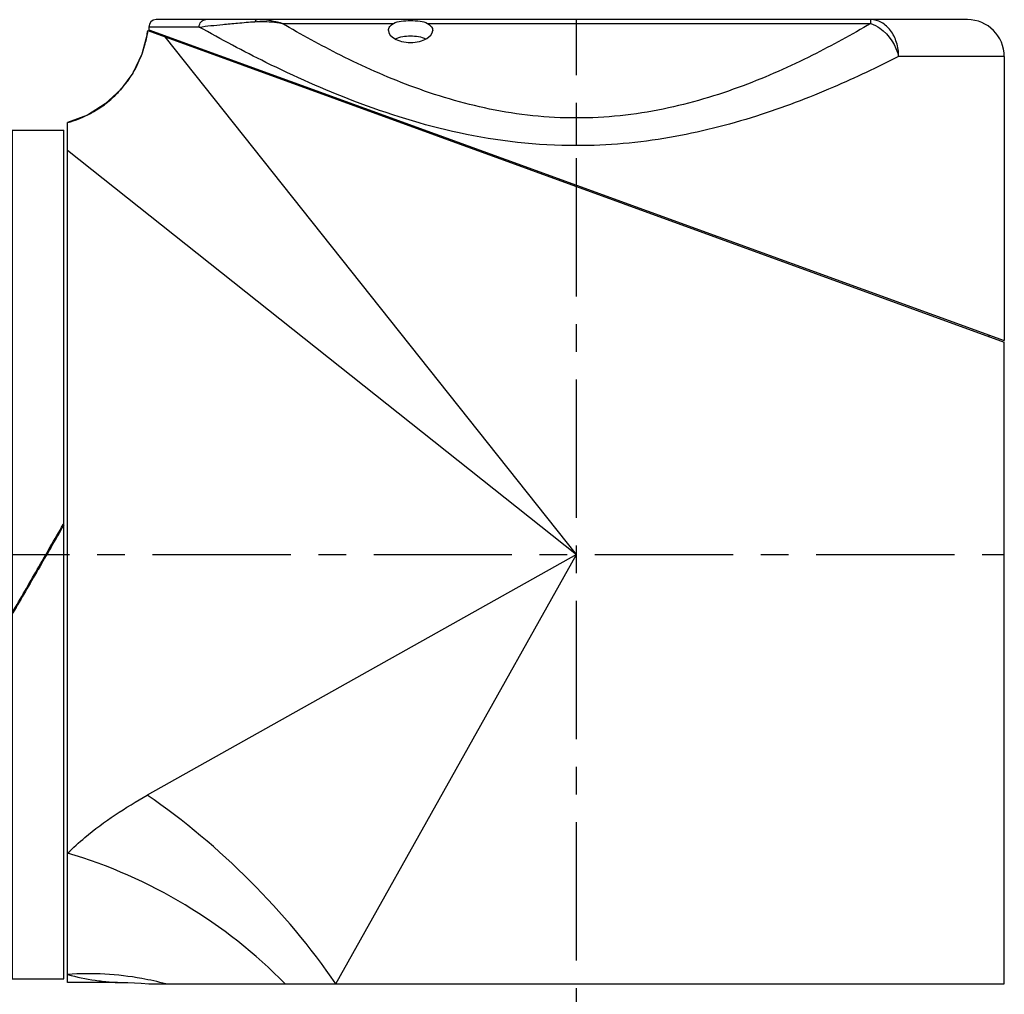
# Model space of a CAD drawing. Header units: millimetres. Extents: x 12 to 2508, y 25 to 1770.
# Tile 11 of 53: x 1515 to 1648, y 435 to 567. Entities that reach past the tile are written whole.
import ezdxf

# ---------------------------------------------------------------- set-up
doc = ezdxf.new("R2010")
doc.units = ezdxf.units.MM
doc.linetypes.add('CENTER', pattern=[0.6, 0.375, -0.075, 0.075, -0.075])
for name, color, linetype in [('COVER_M_PBL34', 7, 'Continuous'), ('HOLDER_M_PBL25', 7, 'Continuous'), ('MODULE_M_ABL24', 7, 'Continuous'), ('new_view_6_VBL0', 7, 'Continuous'), ('RING_M_PBL28', 7, 'Continuous')]:
    doc.layers.add(name, color=color, linetype=linetype)

# ---------------------------------------------------------------- blocks, each defined once
blk = doc.blocks.new('HOLDER_M_PBL25', base_point=(2224.52, 779.02))
at = {"layer": 'HOLDER_M_PBL25', "color": 7}
for p, q in [((2171.89, 843.64), (2288.02, 801.4)), ((2161.02, 714.6), (2161.02, 831.14)), ((2288.02, 714.4), (2288.02, 801.4)), ((2167.76, 714.6), (2161.02, 714.6)), ((2172.04, 714.4), (2288.02, 714.4))]:
    blk.add_line(p, q, dxfattribs=at)
at = {"layer": 'HOLDER_M_PBL25', "color": 2}
for p, q in [((2230.02, 772.6), (2174.25, 842.78)), ((2161.02, 827.42), (2230.02, 772.6)), ((2230.02, 772.6), (2171.82, 739.98)), ((2197.4, 714.4), (2230.02, 772.6))]:
    blk.add_line(p, q, dxfattribs=at)
at = {"layer": 'HOLDER_M_PBL25', "color": 7}
for points in [[(2171.89, 843.64), (2171.81, 843.12), (2171.09, 840.4), (2169.86, 837.85), (2168.18, 835.58), (2166.11, 833.67), (2163.71, 832.17), (2161.02, 831.14)], [(2167.76, 714.6), (2169.2, 714.57), (2171.01, 714.48), (2172.04, 714.39)]]:
    blk.add_lwpolyline(points, dxfattribs=at)
at = {"layer": 'HOLDER_M_PBL25', "color": 2}
for centre, radius, start, end in [((2157, 845.6), 15.02, 345.4846, 352.5081), ((2157.01, 845.6), 15, 340.5411, 345.4889), ((2157.01, 845.6), 15, 334.8519, 340.5335), ((2157.02, 845.6), 15, 329.6609, 334.8517), ((2157, 845.61), 15.03, 323.7221, 329.6549), ((2157.02, 845.59), 14.99, 318.74, 323.7226), ((2157.02, 845.6), 15, 307.7356, 312.1862), ((2157, 845.61), 15.02, 312.1857, 318.7315), ((2157.01, 845.61), 15.02, 299.9503, 307.7276), ((2157, 845.64), 15.04, 285.6821, 296.6662), ((2157.03, 845.57), 14.97, 296.6779, 299.9475), ((2157.04, 845.51), 14.91, 285.4656, 285.6672)]:
    blk.add_arc(centre, radius, start, end, dxfattribs=at)
for points, knots in [([(2161.02, 732.13), (2161.77, 732.87), (2165.09, 735.85), (2168.85, 738.32), (2171.82, 739.98)], [0, 0, 0, 0, 0.236441, 1, 1, 1, 1]), ([(2197.4, 714.4), (2193.99, 719.39), (2186.12, 728.7), (2176.82, 736.56), (2171.82, 739.98)], [0, 0, 0, 0, 0.499996, 1, 1, 1, 1]), ([(2190.51, 714.4), (2186.5, 718.53), (2177.27, 725.73), (2166.59, 730.5), (2161.02, 732.13)], [0, 0, 0, 0, 0.498053, 1, 1, 1, 1]), ([(2174.32, 714.4), (2173.25, 714.69), (2168.89, 715.67), (2164.37, 715.92), (2161.02, 715.69)], [0, 0, 0, 0, 0.248874, 1, 1, 1, 1]), ([(2161.02, 715.69), (2162.24, 715.31), (2164.12, 714.94), (2166.39, 714.7), (2167.38, 714.61), (2167.75, 714.6)], [0, 0, 0, 0, 0.560649, 0.837663, 1, 1, 1, 1])]:
    blk.add_open_spline(points, degree=3, knots=knots, dxfattribs=at)
blk = doc.blocks.new('COVER_M_PBL34', base_point=(2230.02, 823.35))
at = {"layer": 'COVER_M_PBL34', "color": 7}
for p, q in [((2283.02, 845.1), (2173.02, 845.1)), ((2172.02, 844.1), (2172.02, 843.7)), ((2172.01, 843.7), (2288.02, 801.59)), ((2174.12, 842.93), (2174.12, 842.83)), ((2288.02, 840.1), (2288.02, 801.6)), ((2285.92, 802.36), (2285.92, 802.16))]:
    blk.add_line(p, q, dxfattribs=at)
at = {"layer": 'COVER_M_PBL34', "color": 2}
for p, q in [((2269.93, 844.6), (2269.93, 845.1)), ((2178.86, 844.1), (2172.02, 844.1)), ((2190.1, 844.6), (2205.21, 844.6)), ((2209.82, 844.6), (2269.93, 844.6)), ((2288.02, 840.1), (2273.69, 840.1)), ((2230.02, 828.02), (2230.02, 831.77))]:
    blk.add_line(p, q, dxfattribs=at)
at = {"layer": 'COVER_M_PBL34', "color": 7}
for centre, radius, start, end in [((2173.02, 844.1), 1, 90, 180), ((2283.02, 840.1), 5, 0, 90)]:
    blk.add_arc(centre, radius, start, end, dxfattribs=at)
at = {"layer": 'COVER_M_PBL34', "color": 2}
for points, knots in [([(2178.86, 844.1), (2178.86, 844.35), (2179.02, 844.85), (2179.52, 845.1), (2179.75, 845.1)], [0, 0, 0, 0, 0.522054, 1, 1, 1, 1]), ([(2186.75, 845.1), (2186.71, 845.1), (2186.56, 845.07), (2186.45, 844.93), (2186.4, 844.82)], [0, 0, 0, 0, 0.21254, 1, 1, 1, 1]), ([(2190.1, 844.6), (2189.82, 844.67), (2188.72, 844.95), (2187.59, 845.1), (2186.75, 845.1)], [0, 0, 0, 0, 0.258282, 1, 1, 1, 1]), ([(2273.7, 840.1), (2273.7, 840.74), (2273.51, 842), (2272.72, 843.64), (2271.48, 844.8), (2270.43, 845.1), (2269.93, 845.1)], [0, 0, 0, 0, 0.281465, 0.545622, 0.783188, 1, 1, 1, 1]), ([(2178.86, 844.1), (2179.92, 844.23), (2181.65, 844.42), (2184.17, 844.64), (2185.62, 844.78), (2186.4, 844.82)], [0, 0, 0, 0, 0.422817, 0.689972, 1, 1, 1, 1]), ([(2230.02, 828.02), (2224.68, 828.02), (2214.34, 829.21), (2200.31, 833.59), (2188.68, 838.78), (2181.84, 842.43), (2178.86, 844.1)], [0, 0, 0, 0, 0.295429, 0.570938, 0.811157, 1, 1, 1, 1]), ([(2186.4, 844.82), (2186.7, 844.84), (2187.94, 844.88), (2189.18, 844.76), (2190.1, 844.6)], [0, 0, 0, 0, 0.24508, 1, 1, 1, 1]), ([(2230.02, 831.77), (2226.07, 831.77), (2218.35, 832.6), (2207.66, 835.81), (2198.34, 839.97), (2192.69, 843.07), (2190.1, 844.6)], [0, 0, 0, 0, 0.279152, 0.544664, 0.787397, 1, 1, 1, 1]), ([(2269.93, 844.6), (2267.34, 843.07), (2261.7, 839.97), (2252.38, 835.81), (2241.68, 832.6), (2233.96, 831.77), (2230.02, 831.77)], [0, 0, 0, 0, 0.212603, 0.455336, 0.72085, 1, 1, 1, 1]), ([(2269.93, 844.59), (2270.37, 844.44), (2272.15, 843.47), (2273.34, 841.59), (2273.69, 840.1)], [0, 0, 0, 0, 0.232921, 1, 1, 1, 1]), ([(2273.69, 840.1), (2270.79, 838.62), (2264.48, 835.64), (2254.17, 831.72), (2242.53, 828.77), (2234.24, 828.02), (2230.02, 828.02)], [0, 0, 0, 0, 0.213818, 0.457498, 0.722693, 1, 1, 1, 1])]:
    blk.add_open_spline(points, degree=3, knots=knots, dxfattribs=at)
at = {"layer": 'COVER_M_PBL34', "color": 7}
for points, knots in [([(2204.52, 843.64), (2204.52, 843.82), (2204.68, 844.23), (2205.01, 844.48), (2205.21, 844.6)], [0, 0, 0, 0, 0.44005, 1, 1, 1, 1]), ([(2205.21, 844.6), (2205.52, 844.77), (2206.31, 844.94), (2207.52, 844.99), (2208.73, 844.94), (2209.52, 844.77), (2209.82, 844.6)], [0, 0, 0, 0, 0.225535, 0.499968, 0.774416, 1, 1, 1, 1]), ([(2209.82, 844.6), (2210.02, 844.48), (2210.36, 844.23), (2210.52, 843.82), (2210.52, 843.64)], [0, 0, 0, 0, 0.559952, 1, 1, 1, 1]), ([(2204.52, 843.64), (2204.52, 843.18), (2205.23, 842.49), (2206.35, 842.11), (2207.52, 841.96), (2208.69, 842.11), (2209.81, 842.49), (2210.52, 843.18), (2210.52, 843.64)], [0, 0, 0, 0, 0.188158, 0.331957, 0.50012, 0.668195, 0.811908, 1, 1, 1, 1]), ([(2205.44, 842.49), (2206.08, 842.79), (2207.52, 843), (2208.97, 842.79), (2209.6, 842.49)], [0, 0, 0, 0, 0.50051, 1, 1, 1, 1])]:
    blk.add_open_spline(points, degree=3, knots=knots, dxfattribs=at)
blk = doc.blocks.new('MODULE_M_ABL24', base_point=(2224.52, 779.75))
at = {"layer": 'COVER_M_PBL34'}
blk.add_blockref('COVER_M_PBL34', (2230.02, 823.35), dxfattribs=at)
at = {"layer": 'HOLDER_M_PBL25'}
blk.add_blockref('HOLDER_M_PBL25', (2224.52, 779.02), dxfattribs=at)
blk = doc.blocks.new('RING_M_PBL28', base_point=(2157.02, 772.6))
at = {"layer": 'RING_M_PBL28', "color": 7}
for p, q in [((2153.52, 830.1), (2160.52, 830.1)), ((2153.52, 830.1), (2153.52, 715.1)), ((2160.52, 715.1), (2160.52, 830.1)), ((2160.43, 776.69), (2160.52, 776.84)), ((2160.49, 776.66), (2160.52, 776.7)), ((2156.97, 770.54), (2157.02, 770.63)), ((2157.02, 770.57), (2156.99, 770.52)), ((2153.52, 764.58), (2153.58, 764.69)), ((2153.6, 764.68), (2153.52, 764.53)), ((2153.52, 715.1), (2160.52, 715.1))]:
    blk.add_line(p, q, dxfattribs=at)
for points in [[(2156.9, 770.57), (2158.08, 772.61), (2159.26, 774.65), (2160.43, 776.69)], [(2157.02, 770.63), (2158.18, 772.64), (2159.34, 774.65), (2160.49, 776.66)], [(2160.52, 776.64), (2159.35, 774.62), (2158.19, 772.6), (2157.02, 770.57)], [(2153.52, 764.73), (2154.65, 766.67), (2155.78, 768.62), (2156.9, 770.57)], [(2153.58, 764.69), (2154.71, 766.64), (2155.84, 768.59), (2156.97, 770.54)], [(2156.99, 770.52), (2155.86, 768.57), (2154.73, 766.62), (2153.6, 764.68)]]:
    blk.add_open_spline(points, degree=3, dxfattribs=at)
blk = doc.blocks.new('NEW_VIEW_6_VBL0', base_point=(2193.09, 1219.57))
at = {"layer": 'MODULE_M_ABL24'}
blk.add_blockref('MODULE_M_ABL24', (2224.52, 779.75), dxfattribs=at)
at = {"layer": 'RING_M_PBL28'}
blk.add_blockref('RING_M_PBL28', (2157.02, 772.6), dxfattribs=at)

msp = doc.modelspace()

# ---------------------------------------------------------------- linework, layer by layer
at = {"color": 1, "linetype": 'CENTER', "ltscale": 50}
for p, q in [((1590, 349.98), (1590, 567.48)), ((1382.5, 494.98), (1648, 494.98))]:
    msp.add_line(p, q, dxfattribs=at)

# ---------------------------------------------------------------- block references
at = {"layer": 'new_view_6_VBL0'}
msp.add_blockref('NEW_VIEW_6_VBL0', (1553.07, 941.96), dxfattribs=at)

doc.saveas('drawing.dxf')
